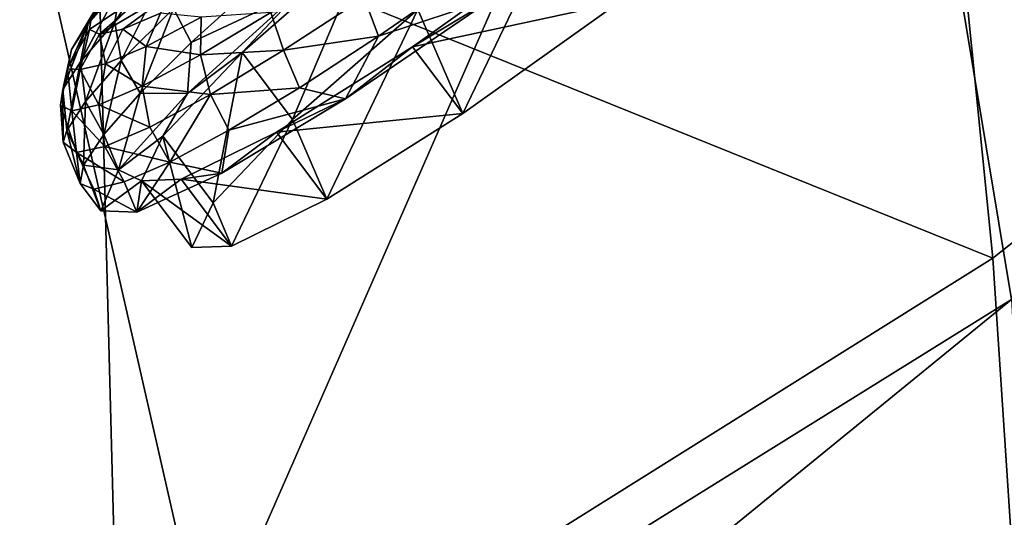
# Model space of a CAD drawing. Header units: metres. Extents: x 0 to 1651, y -1070 to 0.
# Tile 91 of 112: x 1222 to 1280, y -630 to -601. Entities that reach past the tile are written whole.
import ezdxf

# ---------------------------------------------------------------- set-up
doc = ezdxf.new("R2010")
doc.units = ezdxf.units.M

msp = doc.modelspace()

# ---------------------------------------------------------------- linework, layer by layer
at = {"layer": 'None'}
for points in [[(495.653809, -287.867249, -406), (1226.428955, -587.216003, -406), (1181.447754, -619.426575, -406)], [(1280.859375, -617.126892, -3), (1270.322021, -553.53772, -406), (1302.379272, -527.437622, -406)], [(1273.508301, -552.308533, -377.175201), (1222.351318, -591.498169, -377.175201), (1279.76062, -614.683899)], [(1325.497803, -578.437561), (1273.508301, -552.308533, -377.175201), (1279.76062, -614.683899)], [(1228.070557, -649.966248, -37.69276), (1226.428955, -587.216003, -406), (1270.322021, -553.53772, -406)], [(1280.859375, -617.126892, -3), (1228.070557, -649.966248, -37.69276), (1270.322021, -553.53772, -406)], [(1325.497803, -578.437561), (1279.76062, -614.683899), (1280.880615, -631.794739)], [(1226.428955, -587.216003, -406), (1228.070557, -649.966248, -37.69276), (1181.447754, -619.426575, -406)], [(1169.72583, -628.692444, -377.175201), (1222.351318, -591.498169, -377.175201), (1221.629883, -590.518066, -382.385681)], [(1222.351318, -591.498169, -377.175201), (1169.72583, -628.692444, -377.175201), (1188.519897, -669.787903, -60)], [(1222.351318, -591.498169, -377.175201), (1188.519897, -669.787903, -60), (1234.132202, -643.253418, -29.974686)], [(1279.76062, -614.683899), (1222.351318, -591.498169, -377.175201), (1234.132202, -643.253418, -29.974686)], [(1234.132202, -643.253418, -29.974686), (1280.880615, -631.794739), (1279.76062, -614.683899)], [(1228.070557, -649.966248, -37.69276), (1280.859375, -617.126892, -3), (1234.307373, -655.087952, -34.021328)], [(1234.307373, -655.087952, -34.021328), (1280.859375, -617.126892, -3), (1281.825195, -634.340576, -3)], [(1228.070557, -649.966248, -37.69276), (1189.660034, -672.163696, -63), (1181.447754, -619.426575, -406)]]:
    msp.add_3dface(points, dxfattribs=at)
at = {"layer": 'None01'}
for points in [[(937.769287, -700.150574, -410), (1420.450195, -116.977798, -410), (1404.711548, -104.637085, -410)], [(1404.711548, -104.637085, -410), (1404.711548, -104.637085, -430), (937.769287, -700.150574, -410)], [(1404.711548, -104.637085, -430), (937.769287, -700.150574, -430), (937.769287, -700.150574, -410)], [(937.769287, -700.150574, -430), (1404.711548, -104.637085, -430), (1420.450195, -116.977798, -430)], [(953.507996, -712.491272, -410), (1420.450195, -116.977798, -410), (937.769287, -700.150574, -410)], [(953.507996, -712.491272, -430), (937.769287, -700.150574, -430), (1420.450195, -116.977798, -430)], [(953.507996, -712.491272, -410), (953.507996, -712.491272, -430), (1420.450195, -116.977798, -410)], [(953.507996, -712.491272, -430), (1420.450195, -116.977798, -430), (1420.450195, -116.977798, -410)]]:
    msp.add_3dface(points, dxfattribs=at)
at = {"layer": 'None012346'}
for points in [[(1245.626099, -599.91095, -276.945679), (1254.664307, -592.810608, -278.874969), (1248.286621, -606.085999, -222.165421)], [(1248.286621, -606.085999, -222.165421), (1254.664307, -592.810608, -278.874969), (1257.544067, -599.494507, -219.581268)], [(1254.555664, -595.529724, -218.989212), (1250.108398, -599.227905, -216.670685), (1245.29834, -602.121277, -221.573364)], [(1257.544067, -599.494507, -219.581268), (1254.555664, -595.529724, -218.989212), (1245.29834, -602.121277, -221.573364)], [(1230.615967, -597.70459, -270.259918), (1227.631104, -600.672119, -265.453217), (1230.773682, -595.755249, -268.699371)], [(1227.631104, -600.672119, -265.453217), (1227.970947, -598.541626, -264.186005), (1230.773682, -595.755249, -268.699371)], [(1235.194702, -602.474304, -270.204559), (1238.590942, -598.845886, -277.360474), (1242.637817, -595.946167, -276.353607)], [(1235.194702, -602.474304, -270.204559), (1242.637817, -595.946167, -276.353607), (1238.183105, -606.439087, -270.796631)], [(1242.637817, -595.946167, -276.353607), (1245.626099, -599.91095, -276.945679), (1238.183105, -606.439087, -270.796631)], [(1227.166016, -598.866333, -258.115723), (1228.93335, -596.830017, -262.831757), (1226.059814, -600.743652, -259.086243)], [(1228.93335, -596.830017, -262.831757), (1227.970947, -598.541626, -264.186005), (1226.059814, -600.743652, -259.086243)], [(1228.009277, -602.939636, -266.44104), (1227.631104, -600.672119, -265.453217), (1230.615967, -597.70459, -270.259918)], [(1231.118652, -599.848206, -271.448395), (1228.009277, -602.939636, -266.44104), (1230.615967, -597.70459, -270.259918)], [(1230.135986, -598.410583, -248.221466), (1226.130615, -601.107849, -248.330978), (1226.726685, -601.386841, -243.454361)], [(1226.254272, -600.290344, -253.181839), (1226.130615, -601.107849, -248.330978), (1230.135986, -598.410583, -248.221466)], [(1230.135986, -598.410583, -248.221466), (1226.726685, -601.386841, -243.454361), (1231.770386, -598.391418, -240.100571)], [(1231.770386, -598.391418, -240.100571), (1226.726685, -601.386841, -243.454361), (1228.121704, -601.084534, -238.437927)], [(1230.354126, -600.127563, -233.578735), (1231.770386, -598.391418, -240.100571), (1228.121704, -601.084534, -238.437927)], [(1235.957153, -598.43927, -276.042389), (1232.167969, -601.879761, -272.127777), (1231.118652, -599.848206, -271.448395)], [(1232.167969, -601.879761, -272.127777), (1235.957153, -598.43927, -276.042389), (1238.590942, -598.845886, -277.360474)], [(1243.286255, -601.491272, -218.612183), (1248.311157, -598.007568, -216.579041), (1242.433716, -599.205383, -218.642609)], [(1243.286255, -601.491272, -218.612183), (1250.108398, -599.227905, -216.670685), (1248.311157, -598.007568, -216.579041)], [(1226.059814, -600.743652, -259.086243), (1225.073853, -602.283508, -253.750916), (1227.166016, -598.866333, -258.115723)], [(1225.073853, -602.283508, -253.750916), (1226.254272, -600.290344, -253.181839), (1227.166016, -598.866333, -258.115723)], [(1226.059814, -600.743652, -259.086243), (1227.970947, -598.541626, -264.186005), (1225.595703, -603.017273, -260.021973)], [(1227.970947, -598.541626, -264.186005), (1227.631104, -600.672119, -265.453217), (1225.595703, -603.017273, -260.021973)], [(1231.946289, -604.904236, -270.327942), (1238.590942, -598.845886, -277.360474), (1235.194702, -602.474304, -270.204559)], [(1231.946289, -604.904236, -270.327942), (1232.167969, -601.879761, -272.127777), (1238.590942, -598.845886, -277.360474)], [(1236.893188, -600.09259, -222.585907), (1237.657959, -602.335876, -221.784073), (1242.433716, -599.205383, -218.642609)], [(1237.657959, -602.335876, -221.784073), (1243.286255, -601.491272, -218.612183), (1242.433716, -599.205383, -218.642609)], [(1250.108398, -599.227905, -216.670685), (1241.335449, -605.215698, -220.85318), (1245.29834, -602.121277, -221.573364)], [(1241.335449, -605.215698, -220.85318), (1250.108398, -599.227905, -216.670685), (1243.286255, -601.491272, -218.612183)], [(1248.286621, -606.085999, -222.165421), (1257.544067, -599.494507, -219.581268), (1245.29834, -602.121277, -221.573364)], [(1231.118652, -599.848206, -271.448395), (1229.136719, -604.885254, -267.301056), (1228.009277, -602.939636, -266.44104)], [(1230.354126, -600.127563, -233.578735), (1228.121704, -601.084534, -238.437927), (1229.507324, -602.107483, -232.552719)], [(1232.167969, -601.879761, -272.127777), (1229.136719, -604.885254, -267.301056), (1231.118652, -599.848206, -271.448395)], [(1230.354126, -600.127563, -233.578735), (1229.507324, -602.107483, -232.552719), (1232.758911, -600.363037, -227.822678)], [(1232.758911, -600.363037, -227.822678), (1232.730225, -602.611938, -226.726318), (1236.893188, -600.09259, -222.585907)], [(1232.730225, -602.611938, -226.726318), (1237.657959, -602.335876, -221.784073), (1236.893188, -600.09259, -222.585907)], [(1238.183105, -606.439087, -270.796631), (1245.626099, -599.91095, -276.945679), (1240.21936, -611.165283, -228.869629)], [(1240.21936, -611.165283, -228.869629), (1245.626099, -599.91095, -276.945679), (1248.286621, -606.085999, -222.165421)], [(1225.595703, -603.017273, -260.021973), (1224.545654, -604.657227, -254.339844), (1226.059814, -600.743652, -259.086243)], [(1224.545654, -604.657227, -254.339844), (1225.073853, -602.283508, -253.750916), (1226.059814, -600.743652, -259.086243)], [(1225.073853, -602.283508, -253.750916), (1224.837646, -603.44342, -248.531464), (1226.254272, -600.290344, -253.181839)], [(1224.837646, -603.44342, -248.531464), (1226.130615, -601.107849, -248.330978), (1226.254272, -600.290344, -253.181839)], [(1225.595703, -603.017273, -260.021973), (1227.631104, -600.672119, -265.453217), (1225.888916, -605.382629, -260.78302)], [(1227.631104, -600.672119, -265.453217), (1228.009277, -602.939636, -266.44104), (1225.888916, -605.382629, -260.78302)], [(1232.758911, -600.363037, -227.822678), (1229.507324, -602.107483, -232.552719), (1232.730225, -602.611938, -226.726318)], [(1226.130615, -601.107849, -248.330978), (1224.837646, -603.44342, -248.531464), (1225.584717, -603.469238, -243.231934)], [(1226.130615, -601.107849, -248.330978), (1225.584717, -603.469238, -243.231934), (1226.726685, -601.386841, -243.454361)], [(1226.726685, -601.386841, -243.454361), (1227.093262, -603.142334, -237.807297), (1228.121704, -601.084534, -238.437927)], [(1228.121704, -601.084534, -238.437927), (1227.093262, -603.142334, -237.807297), (1229.507324, -602.107483, -232.552719)], [(1226.726685, -601.386841, -243.454361), (1225.584717, -603.469238, -243.231934), (1227.093262, -603.142334, -237.807297)], [(1229.136719, -604.885254, -267.301056), (1232.167969, -601.879761, -272.127777), (1231.946289, -604.904236, -270.327942)], [(1237.657959, -602.335876, -221.784073), (1238.592041, -604.554871, -221.789795), (1243.286255, -601.491272, -218.612183)], [(1238.592041, -604.554871, -221.789795), (1241.335449, -605.215698, -220.85318), (1243.286255, -601.491272, -218.612183)], [(1224.545654, -604.657227, -254.339844), (1224.40332, -605.598694, -248.753326), (1225.073853, -602.283508, -253.750916)], [(1224.40332, -605.598694, -248.753326), (1224.837646, -603.44342, -248.531464), (1225.073853, -602.283508, -253.750916)], [(1227.093262, -603.142334, -237.807297), (1229.267334, -604.469727, -231.763809), (1229.507324, -602.107483, -232.552719)], [(1229.507324, -602.107483, -232.552719), (1229.267334, -604.469727, -231.763809), (1232.730225, -602.611938, -226.726318)], [(1230.480103, -607.436401, -260.771881), (1231.946289, -604.904236, -270.327942), (1235.194702, -602.474304, -270.204559)], [(1230.480103, -607.436401, -260.771881), (1235.194702, -602.474304, -270.204559), (1233.468384, -611.401184, -261.363953)], [(1232.730225, -602.611938, -226.726318), (1233.321289, -604.960388, -226.097321), (1237.657959, -602.335876, -221.784073)], [(1233.321289, -604.960388, -226.097321), (1238.592041, -604.554871, -221.789795), (1237.657959, -602.335876, -221.784073)], [(1235.194702, -602.474304, -270.204559), (1238.183105, -606.439087, -270.796631), (1233.468384, -611.401184, -261.363953)], [(1245.29834, -602.121277, -221.573364), (1241.335449, -605.215698, -220.85318), (1237.231079, -607.2005, -228.277573)], [(1248.286621, -606.085999, -222.165421), (1245.29834, -602.121277, -221.573364), (1237.231079, -607.2005, -228.277573)], [(1224.795044, -607.091064, -254.863678), (1224.545654, -604.657227, -254.339844), (1225.595703, -603.017273, -260.021973)], [(1225.888916, -605.382629, -260.78302), (1224.795044, -607.091064, -254.863678), (1225.595703, -603.017273, -260.021973)], [(1228.009277, -602.939636, -266.44104), (1226.979736, -607.340271, -261.747711), (1225.888916, -605.382629, -260.78302)], [(1229.136719, -604.885254, -267.301056), (1226.979736, -607.340271, -261.747711), (1228.009277, -602.939636, -266.44104)], [(1229.267334, -604.469727, -231.763809), (1233.321289, -604.960388, -226.097321), (1232.730225, -602.611938, -226.726318)], [(1224.837646, -603.44342, -248.531464), (1224.40332, -605.598694, -248.753326), (1225.089844, -605.920044, -243.137146)], [(1224.837646, -603.44342, -248.531464), (1225.089844, -605.920044, -243.137146), (1225.584717, -603.469238, -243.231934)], [(1225.584717, -603.469238, -243.231934), (1225.089844, -605.920044, -243.137146), (1226.696411, -605.571838, -237.359924)], [(1225.584717, -603.469238, -243.231934), (1226.696411, -605.571838, -237.359924), (1227.093262, -603.142334, -237.807297)], [(1227.093262, -603.142334, -237.807297), (1226.696411, -605.571838, -237.359924), (1229.267334, -604.469727, -231.763809)], [(1224.577759, -607.786743, -249.008438), (1224.40332, -605.598694, -248.753326), (1224.545654, -604.657227, -254.339844)], [(1224.795044, -607.091064, -254.863678), (1224.577759, -607.786743, -249.008438), (1224.545654, -604.657227, -254.339844)], [(1226.696411, -605.571838, -237.359924), (1229.713745, -606.895813, -231.345123), (1229.267334, -604.469727, -231.763809)], [(1226.979736, -607.340271, -261.747711), (1229.136719, -604.885254, -267.301056), (1227.855103, -609.428772, -260.679047)], [(1227.855103, -609.428772, -260.679047), (1229.136719, -604.885254, -267.301056), (1231.946289, -604.904236, -270.327942)], [(1229.267334, -604.469727, -231.763809), (1229.713745, -606.895813, -231.345123), (1233.321289, -604.960388, -226.097321)], [(1234.408813, -607.080688, -225.989746), (1238.592041, -604.554871, -221.789795), (1233.321289, -604.960388, -226.097321)], [(1241.335449, -605.215698, -220.85318), (1238.592041, -604.554871, -221.789795), (1234.408813, -607.080688, -225.989746)], [(1225.888916, -605.382629, -260.78302), (1225.780029, -609.150391, -255.681168), (1224.795044, -607.091064, -254.863678)], [(1226.979736, -607.340271, -261.747711), (1225.780029, -609.150391, -255.681168), (1225.888916, -605.382629, -260.78302)], [(1227.855103, -609.428772, -260.679047), (1231.946289, -604.904236, -270.327942), (1230.480103, -607.436401, -260.771881)], [(1229.713745, -606.895813, -231.345123), (1230.897339, -608.971558, -231.050644), (1233.321289, -604.960388, -226.097321)], [(1233.321289, -604.960388, -226.097321), (1230.897339, -608.971558, -231.050644), (1234.408813, -607.080688, -225.989746)], [(1241.335449, -605.215698, -220.85318), (1233.983276, -609.63208, -228.386688), (1237.231079, -607.2005, -228.277573)], [(1233.983276, -609.63208, -228.386688), (1241.335449, -605.215698, -220.85318), (1234.408813, -607.080688, -225.989746)], [(1224.40332, -605.598694, -248.753326), (1225.361816, -608.406616, -243.193283), (1225.089844, -605.920044, -243.137146)], [(1224.40332, -605.598694, -248.753326), (1224.577759, -607.786743, -249.008438), (1225.361816, -608.406616, -243.193283)], [(1225.089844, -605.920044, -243.137146), (1227.035522, -608.043884, -237.174866), (1226.696411, -605.571838, -237.359924)], [(1225.089844, -605.920044, -243.137146), (1225.361816, -608.406616, -243.193283), (1227.035522, -608.043884, -237.174866)], [(1226.696411, -605.571838, -237.359924), (1227.035522, -608.043884, -237.174866), (1229.713745, -606.895813, -231.345123)], [(1233.468384, -611.401184, -261.363953), (1238.183105, -606.439087, -270.796631), (1234.570435, -613.958984, -238.673233)], [(1234.570435, -613.958984, -238.673233), (1238.183105, -606.439087, -270.796631), (1240.21936, -611.165283, -228.869629)], [(1240.21936, -611.165283, -228.869629), (1248.286621, -606.085999, -222.165421), (1237.231079, -607.2005, -228.277573)], [(1224.795044, -607.091064, -254.863678), (1225.58374, -610.246155, -249.334534), (1224.577759, -607.786743, -249.008438)], [(1225.780029, -609.150391, -255.681168), (1225.58374, -610.246155, -249.334534), (1224.795044, -607.091064, -254.863678)], [(1227.035522, -608.043884, -237.174866), (1230.897339, -608.971558, -231.050644), (1229.713745, -606.895813, -231.345123)], [(1233.983276, -609.63208, -228.386688), (1234.408813, -607.080688, -225.989746), (1230.897339, -608.971558, -231.050644)], [(1237.231079, -607.2005, -228.277573), (1233.983276, -609.63208, -228.386688), (1231.582153, -609.994263, -238.081177)], [(1240.21936, -611.165283, -228.869629), (1237.231079, -607.2005, -228.277573), (1231.582153, -609.994263, -238.081177)], [(1224.577759, -607.786743, -249.008438), (1225.58374, -610.246155, -249.334534), (1225.361816, -608.406616, -243.193283)], [(1225.780029, -609.150391, -255.681168), (1226.979736, -607.340271, -261.747711), (1227.855103, -609.428772, -260.679047)], [(1229.211426, -610.077087, -249.491669), (1227.855103, -609.428772, -260.679047), (1230.480103, -607.436401, -260.771881)], [(1229.211426, -610.077087, -249.491669), (1230.480103, -607.436401, -260.771881), (1232.199829, -614.04187, -250.083725)], [(1230.480103, -607.436401, -260.771881), (1233.468384, -611.401184, -261.363953), (1232.199829, -614.04187, -250.083725)], [(1225.361816, -608.406616, -243.193283), (1228.192505, -610.154968, -236.778), (1227.035522, -608.043884, -237.174866)], [(1227.035522, -608.043884, -237.174866), (1228.192505, -610.154968, -236.778), (1230.897339, -608.971558, -231.050644)], [(1225.361816, -608.406616, -243.193283), (1225.58374, -610.246155, -249.334534), (1226.398315, -610.585327, -242.951706)], [(1226.398315, -610.585327, -242.951706), (1228.192505, -610.154968, -236.778), (1225.361816, -608.406616, -243.193283)], [(1228.938965, -611.944397, -238.362579), (1230.897339, -608.971558, -231.050644), (1228.192505, -610.154968, -236.778)], [(1228.938965, -611.944397, -238.362579), (1233.983276, -609.63208, -228.386688), (1230.897339, -608.971558, -231.050644)], [(1225.58374, -610.246155, -249.334534), (1225.780029, -609.150391, -255.681168), (1226.810547, -611.87384, -249.577591)], [(1225.780029, -609.150391, -255.681168), (1227.855103, -609.428772, -260.679047), (1226.810547, -611.87384, -249.577591)], [(1226.810547, -611.87384, -249.577591), (1227.855103, -609.428772, -260.679047), (1229.211426, -610.077087, -249.491669)], [(1228.938965, -611.944397, -238.362579), (1226.810547, -611.87384, -249.577591), (1229.211426, -610.077087, -249.491669)], [(1233.983276, -609.63208, -228.386688), (1228.938965, -611.944397, -238.362579), (1231.582153, -609.994263, -238.081177)], [(1231.582153, -609.994263, -238.081177), (1228.938965, -611.944397, -238.362579), (1229.211426, -610.077087, -249.491669)], [(1234.570435, -613.958984, -238.673233), (1231.582153, -609.994263, -238.081177), (1229.211426, -610.077087, -249.491669)], [(1232.199829, -614.04187, -250.083725), (1234.570435, -613.958984, -238.673233), (1229.211426, -610.077087, -249.491669)], [(1234.570435, -613.958984, -238.673233), (1240.21936, -611.165283, -228.869629), (1231.582153, -609.994263, -238.081177)], [(1225.58374, -610.246155, -249.334534), (1226.810547, -611.87384, -249.577591), (1226.398315, -610.585327, -242.951706)], [(1226.398315, -610.585327, -242.951706), (1228.938965, -611.944397, -238.362579), (1228.192505, -610.154968, -236.778)], [(1226.810547, -611.87384, -249.577591), (1228.938965, -611.944397, -238.362579), (1226.398315, -610.585327, -242.951706)], [(1232.199829, -614.04187, -250.083725), (1233.468384, -611.401184, -261.363953), (1234.570435, -613.958984, -238.673233)]]:
    msp.add_3dface(points, dxfattribs=at)

doc.saveas('drawing.dxf')
